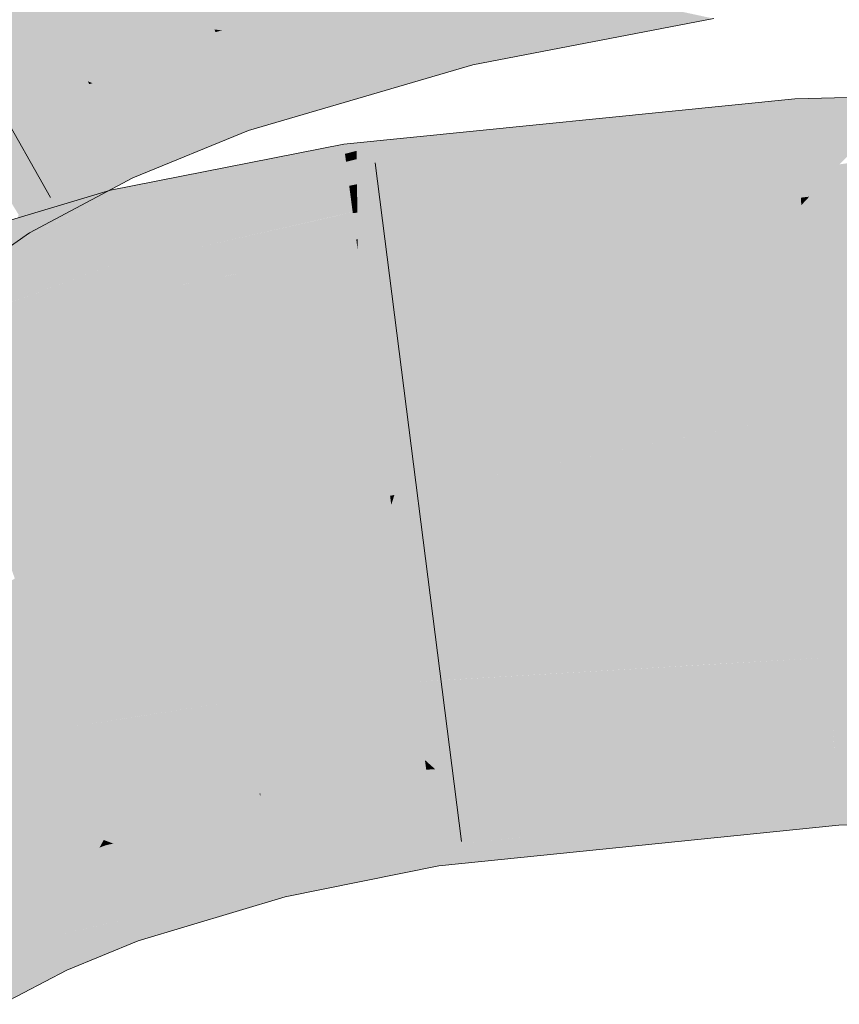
# Model space of a CAD drawing. Extents: x -620 to 3480, y 62 to 1112.
# Tile 165 of 256: x 225.13 to 225.411, y 739.25 to 739.589. Entities that reach past the tile are written whole.
import ezdxf

# ---------------------------------------------------------------- set-up
doc = ezdxf.new("R2010")
doc.units = 0
doc.layers.get('0').update_dxf_attribs({"lineweight": 13})
doc.layers.add('E_Leerrohr 25-A06GA2TQ8I', color=7, linetype='Continuous', lineweight=9, true_color=0xff8000)
doc.layers.add('E_Leerrohr 25-Shading', color=7, linetype='Continuous', lineweight=9, true_color=0xff8000)

# ---------------------------------------------------------------- blocks, each defined once
blk = doc.blocks.new('Shading-A06GA2BB8I', base_point=(200.3502, 737.7149))
at = {"layer": 'E_Leerrohr 25-Shading', "color": 30, "true_color": 0xf57b00}
for points in [[(225.27669, 739.6087), (225.2562, 739.69464), (225.19653, 739.58527), (225.16844, 739.66907)], [(225.19653, 739.58527), (225.16844, 739.66907), (225.15303, 739.56744), (225.1156, 739.64752)], [(225.15303, 739.56744), (225.1156, 739.64752), (225.11392, 739.54669), (225.06776, 739.62207)], [(225.56114, 739.47888), (225.56085, 739.52875), (225.40234, 739.45386), (225.39804, 739.5249)], [(225.39804, 739.5249), (225.27563, 739.48077), (225.40234, 739.45386), (225.2583, 739.42535)], [(225.27563, 739.48077), (225.39804, 739.5249), (225.36952, 739.52203)], [(225.28592, 739.51361), (225.27563, 739.48077), (225.36952, 739.52203)], [(225.28592, 739.51361), (225.24568, 739.50958), (225.2478, 739.49347)], [(225.2478, 739.49347), (225.25092, 739.46991), (225.28592, 739.51361), (225.27563, 739.48077)], [(225.21452, 739.50336), (225.20583, 739.46863), (225.24568, 739.50958), (225.2478, 739.49347)], [(225.21452, 739.50336), (225.16963, 739.49445), (225.17438, 739.47528)], [(225.17438, 739.47528), (225.17981, 739.45325), (225.21452, 739.50336), (225.20583, 739.46863)], [(225.17438, 739.47528), (225.16963, 739.49445), (225.11642, 739.43048), (225.10155, 739.47418)], [(225.2478, 739.49347), (225.20583, 739.46863), (225.25092, 739.46991), (225.19977, 739.44446)], [(225.27563, 739.48077), (225.25092, 739.46991), (225.2583, 739.42535), (225.25682, 739.42505)], [(225.40234, 739.45386), (225.40338, 739.43671), (225.56114, 739.47888), (225.56133, 739.44647)], [(225.11642, 739.43048), (225.12166, 739.4151), (225.17438, 739.47528), (225.17981, 739.45325)], [(225.25092, 739.46991), (225.19977, 739.44446), (225.25682, 739.42505), (225.19081, 739.40863)], [(225.20583, 739.46863), (225.17981, 739.45325), (225.19977, 739.44446), (225.18393, 739.43652)], [(225.17981, 739.45325), (225.12166, 739.4151), (225.18393, 739.43652), (225.12544, 739.40393)], [(225.40234, 739.45386), (225.36562, 739.44659), (225.40338, 739.43671), (225.36613, 739.43292)], [(225.36594, 739.43823), (225.36562, 739.44659), (225.25723, 739.42194), (225.2583, 739.42535)], [(225.40338, 739.43671), (225.56136, 739.44037), (225.56133, 739.44647)], [(225.18393, 739.43652), (225.19081, 739.40863), (225.19977, 739.44446)], [(225.56139, 739.43555), (225.56136, 739.44037), (225.4035, 739.43457), (225.40338, 739.43671)], [(225.12544, 739.40393), (225.13002, 739.3905), (225.18393, 739.43652), (225.19081, 739.40863)], [(225.36613, 739.43292), (225.36594, 739.43823), (225.25723, 739.42194)], [(225.4035, 739.43457), (225.40338, 739.43671), (225.36613, 739.43292)], [(225.40482, 739.41302), (225.56149, 739.41492), (225.4035, 739.43457), (225.56139, 739.43555)], [(225.25937, 739.4057), (225.36613, 739.43292), (225.25723, 739.42194)], [(225.25937, 739.4057), (225.40482, 739.41302), (225.36613, 739.43292), (225.4035, 739.43457)], [(225.19081, 739.40863), (225.25723, 739.42194), (225.25682, 739.42505)], [(225.25682, 739.42505), (225.25723, 739.42194), (225.2583, 739.42535)], [(225.25937, 739.4057), (225.25723, 739.42194), (225.19318, 739.39911), (225.19081, 739.40863)], [(225.40746, 739.36951), (225.56174, 739.37262), (225.40482, 739.41302), (225.56149, 739.41492)], [(225.36865, 739.36725), (225.40746, 739.36951), (225.36696, 739.41113), (225.40482, 739.41302)], [(225.19318, 739.39911), (225.19081, 739.40863), (225.13022, 739.38989), (225.13002, 739.3905)], [(225.25937, 739.4057), (225.26524, 739.36115), (225.36696, 739.41113), (225.36865, 739.36725)], [(225.20418, 739.35455), (225.26524, 739.36115), (225.19318, 739.39911), (225.25937, 739.4057)], [(225.14536, 739.3454), (225.20418, 739.35455), (225.13022, 739.38989), (225.19318, 739.39911)], [(225.09213, 739.37738), (225.09305, 739.37537), (225.12794, 739.39661), (225.13002, 739.3905)], [(225.14536, 739.3454), (225.13002, 739.3905), (225.11035, 739.3382), (225.09305, 739.37537)], [(225.40746, 739.36951), (225.40823, 739.35663), (225.56174, 739.37262), (225.56184, 739.35291)], [(225.40823, 739.35663), (225.40746, 739.36951), (225.27791, 739.36188)], [(225.20418, 739.35455), (225.2057, 739.34833), (225.26524, 739.36115), (225.26704, 739.34747)], [(225.26524, 739.36115), (225.40823, 739.35663), (225.27791, 739.36188)], [(225.40823, 739.35663), (225.26524, 739.36115), (225.40874, 739.34845), (225.26704, 739.34747)], [(225.2057, 739.34833), (225.20418, 739.35455), (225.17097, 739.34937)], [(225.40823, 739.35663), (225.40874, 739.34845), (225.56184, 739.35291), (225.56186, 739.35199)], [(225.14536, 739.3454), (225.2057, 739.34833), (225.17097, 739.34937)], [(225.2057, 739.34833), (225.14536, 739.3454), (225.21033, 739.32959), (225.15198, 739.32593)], [(225.26704, 739.34747), (225.2057, 739.34833), (225.26878, 739.33429), (225.21033, 739.32959)], [(225.26704, 739.34747), (225.26878, 739.33429), (225.40874, 739.34845)], [(225.13033, 739.29523), (225.15848, 739.30682), (225.11035, 739.3382), (225.14536, 739.3454)], [(225.10468, 739.2818), (225.13033, 739.29523), (225.07611, 739.32941), (225.11035, 739.3382)], [(225.21033, 739.32959), (225.21199, 739.32281), (225.26878, 739.33429)], [(225.15198, 739.32593), (225.15848, 739.30682), (225.21033, 739.32959), (225.21199, 739.32281)]]:
    blk.add_solid(points, dxfattribs=at)
at = {"layer": 'E_Leerrohr 25-Shading', "color": 34, "true_color": 0xb05800}
for points in [[(225.2771, 739.60693), (225.27669, 739.6087), (225.19653, 739.58527)], [(225.19916, 739.5849), (225.27773, 739.60431), (225.19653, 739.58527), (225.2771, 739.60693)], [(225.20576, 739.58398), (225.27872, 739.60016), (225.19916, 739.5849), (225.27773, 739.60431)], [(225.21764, 739.5824), (225.28006, 739.59454), (225.20576, 739.58398), (225.27872, 739.60016)], [(225.28625, 739.58795), (225.35381, 739.59204), (225.28311, 739.59479), (225.32495, 739.59827)], [(225.23553, 739.5799), (225.28169, 739.58771), (225.21764, 739.5824), (225.28006, 739.59454)], [(225.28169, 739.58771), (225.28625, 739.58795), (225.28006, 739.59454), (225.28311, 739.59479)], [(225.368, 739.58899), (225.35381, 739.59204), (225.28969, 739.58057), (225.28625, 739.58795)], [(225.25879, 739.57672), (225.28345, 739.58032), (225.23553, 739.5799), (225.28169, 739.58771)], [(225.28345, 739.58032), (225.28969, 739.58057), (225.28169, 739.58771), (225.28625, 739.58795)], [(225.368, 739.58899), (225.28969, 739.58057), (225.3336, 739.5824)], [(225.19684, 739.58435), (225.19653, 739.58527), (225.15303, 739.56744)], [(225.15463, 739.56683), (225.19757, 739.58221), (225.15303, 739.56744), (225.19684, 739.58435)], [(225.19916, 739.5849), (225.19653, 739.58527), (225.19798, 739.58466)], [(225.19798, 739.58466), (225.19653, 739.58527), (225.19684, 739.58435)], [(225.19757, 739.58221), (225.20151, 739.58307), (225.19684, 739.58435), (225.19798, 739.58466)], [(225.20151, 739.58307), (225.20576, 739.58398), (225.19798, 739.58466), (225.19916, 739.5849)], [(225.2075, 739.58038), (225.21764, 739.5824), (225.20151, 739.58307), (225.20576, 739.58398)], [(225.15828, 739.56549), (225.19875, 739.57867), (225.15463, 739.56683), (225.19757, 739.58221)], [(225.19875, 739.57867), (225.2075, 739.58038), (225.19757, 739.58221), (225.20151, 739.58307)], [(225.20033, 739.57397), (225.21602, 739.5766), (225.19875, 739.57867), (225.2075, 739.58038)], [(225.21602, 739.5766), (225.23553, 739.5799), (225.2075, 739.58038), (225.21764, 739.5824)], [(225.2849, 739.57428), (225.2925, 739.57446), (225.28345, 739.58032), (225.28969, 739.58057)], [(225.28969, 739.58057), (225.2925, 739.57446), (225.3336, 739.5824)], [(225.16415, 739.56323), (225.20033, 739.57397), (225.15828, 739.56549), (225.19875, 739.57867)], [(225.22647, 739.57196), (225.25879, 739.57672), (225.21602, 739.5766), (225.23553, 739.5799)], [(225.2849, 739.57428), (225.28345, 739.58032), (225.28067, 739.57367), (225.25879, 739.57672)], [(225.17195, 739.56024), (225.20218, 739.56842), (225.16415, 739.56323), (225.20033, 739.57397)], [(225.20218, 739.56842), (225.22647, 739.57196), (225.20033, 739.57397), (225.21602, 739.5766)], [(225.2359, 739.56775), (225.28067, 739.57367), (225.22647, 739.57196), (225.25879, 739.57672)], [(225.28519, 739.57306), (225.28067, 739.57367), (225.24243, 739.56488), (225.2359, 739.56775)], [(225.28067, 739.57367), (225.28519, 739.57306), (225.2849, 739.57428)], [(225.28519, 739.57306), (225.2925, 739.57446), (225.2849, 739.57428)], [(225.20383, 739.56354), (225.2359, 739.56775), (225.20218, 739.56842), (225.22647, 739.57196)], [(225.28519, 739.57306), (225.24243, 739.56488), (225.2681, 739.56805)], [(225.1535, 739.56647), (225.15303, 739.56744), (225.11392, 739.54669)], [(225.15463, 739.56683), (225.15303, 739.56744), (225.1535, 739.56647)], [(225.17949, 739.55737), (225.20383, 739.56354), (225.17195, 739.56024), (225.20218, 739.56842)], [(225.20494, 739.56018), (225.24243, 739.56488), (225.20383, 739.56354), (225.2359, 739.56775)], [(225.24243, 739.56488), (225.24825, 739.56226), (225.2681, 739.56805)], [(225.11455, 739.54565), (225.15454, 739.56427), (225.11392, 739.54669), (225.1535, 739.56647)], [(225.11583, 739.54358), (225.15611, 739.56085), (225.11455, 739.54565), (225.15454, 739.56427)], [(225.15454, 739.56427), (225.15828, 739.56549), (225.1535, 739.56647), (225.15463, 739.56683)], [(225.15611, 739.56085), (225.16415, 739.56323), (225.15454, 739.56427), (225.15828, 739.56549)], [(225.20494, 739.56018), (225.20383, 739.56354), (225.18494, 739.55536), (225.17949, 739.55737)], [(225.20595, 739.55719), (225.24825, 739.56226), (225.20494, 739.56018), (225.24243, 739.56488)], [(225.11771, 739.54053), (225.15813, 739.55652), (225.11583, 739.54358), (225.15611, 739.56085)], [(225.15813, 739.55652), (225.17195, 739.56024), (225.15611, 739.56085), (225.16415, 739.56323)], [(225.16002, 739.55249), (225.17949, 739.55737), (225.15813, 739.55652), (225.17195, 739.56024)], [(225.18494, 739.55536), (225.18994, 739.55341), (225.20494, 739.56018), (225.20595, 739.55719)], [(225.20816, 739.5506), (225.24825, 739.56226), (225.20595, 739.55719)], [(225.36505, 739.5578), (225.39583, 739.56146), (225.3699, 739.55884)], [(225.36505, 739.5578), (225.37045, 739.55267), (225.39583, 739.56146)], [(225.39606, 739.55768), (225.39583, 739.56146), (225.37045, 739.55267)], [(225.4333, 739.56232), (225.39583, 739.56146), (225.39606, 739.55768)], [(225.39606, 739.55768), (225.39639, 739.552), (225.4333, 739.56232), (225.42662, 739.55524)], [(225.16136, 739.54962), (225.18494, 739.55536), (225.16002, 739.55249), (225.17949, 739.55737)], [(225.18994, 739.55341), (225.20302, 739.54846), (225.20595, 739.55719), (225.20816, 739.5506)], [(225.24544, 739.53662), (225.24547, 739.5321), (225.30615, 739.55084), (225.36505, 739.5578)], [(225.36505, 739.5578), (225.24547, 739.5321), (225.37045, 739.55267), (225.24551, 739.52838)], [(225.31824, 739.55365), (225.30615, 739.55084), (225.3699, 739.55884), (225.36505, 739.5578)], [(225.39639, 739.552), (225.39606, 739.55768), (225.33978, 739.54205), (225.37045, 739.55267)], [(225.11963, 739.53735), (225.16002, 739.55249), (225.11771, 739.54053), (225.15813, 739.55652)], [(225.1626, 739.547), (225.18994, 739.55341), (225.16136, 739.54962), (225.18494, 739.55536)], [(225.1658, 739.54016), (225.20302, 739.54846), (225.1626, 739.547), (225.18994, 739.55341)], [(225.28351, 739.55017), (225.2679, 739.54626), (225.31824, 739.55365), (225.30615, 739.55084)], [(225.42662, 739.55524), (225.39639, 739.552), (225.42151, 739.5498), (225.39667, 739.54755)], [(225.12106, 739.53503), (225.16136, 739.54962), (225.11963, 739.53735), (225.16002, 739.55249)], [(225.26277, 739.54803), (225.24538, 739.54358), (225.28351, 739.55017), (225.2679, 739.54626)], [(225.30615, 739.55084), (225.2679, 739.54626), (225.24544, 739.53662), (225.24539, 739.54071)], [(225.37045, 739.55267), (225.24551, 739.52838), (225.33978, 739.54205), (225.24553, 739.52557)], [(225.33978, 739.54205), (225.3212, 739.53564), (225.39639, 739.552), (225.39667, 739.54755)], [(225.12242, 739.53278), (225.1626, 739.547), (225.12106, 739.53503), (225.16136, 739.54962)], [(225.12607, 739.52686), (225.1658, 739.54016), (225.12242, 739.53278), (225.1626, 739.547)], [(225.1658, 739.54016), (225.1671, 739.53735), (225.20302, 739.54846), (225.18648, 739.54169)], [(225.24535, 739.54633), (225.24538, 739.54358), (225.26277, 739.54803)], [(225.39667, 739.54755), (225.3212, 739.53564), (225.39687, 739.54437), (225.31084, 739.5321)], [(225.42151, 739.5498), (225.39667, 739.54755), (225.41791, 739.54602), (225.39687, 739.54437)], [(225.24098, 739.54517), (225.19629, 739.52911), (225.24133, 739.54254), (225.19379, 739.52588)], [(225.20346, 739.53845), (225.19629, 739.52911), (225.24089, 739.54584), (225.24098, 739.54517)], [(225.24535, 739.54633), (225.24089, 739.54584), (225.24098, 739.54517)], [(225.24098, 739.54517), (225.24133, 739.54254), (225.24535, 739.54633), (225.24538, 739.54358)], [(225.24538, 739.54358), (225.24133, 739.54254), (225.24539, 739.54071), (225.2417, 739.53979)], [(225.2679, 739.54626), (225.24538, 739.54358), (225.24539, 739.54071)], [(225.39687, 739.54437), (225.31084, 739.5321), (225.39702, 739.54169), (225.30446, 739.52985)], [(225.41791, 739.54602), (225.39687, 739.54437), (225.4149, 739.54279), (225.39702, 739.54169)], [(225.53952, 739.54474), (225.42589, 739.54095), (225.40077, 739.52783), (225.41122, 739.53894)], [(225.1658, 739.54016), (225.12607, 739.52686), (225.1671, 739.53735), (225.1277, 739.52417)], [(225.1671, 739.53735), (225.16852, 739.5343), (225.18648, 739.54169)], [(225.2417, 739.53979), (225.19122, 739.52252), (225.24222, 739.53583), (225.18784, 739.51813)], [(225.24133, 739.54254), (225.19379, 739.52588), (225.2417, 739.53979), (225.19122, 739.52252)], [(225.24539, 739.54071), (225.2417, 739.53979), (225.24544, 739.53662), (225.24222, 739.53583)], [(225.33978, 739.54205), (225.24553, 739.52557), (225.3212, 739.53564), (225.24554, 739.52374)], [(225.39711, 739.54034), (225.33163, 739.5329), (225.24568, 739.50958), (225.27725, 739.52045)], [(225.39731, 739.53699), (225.39711, 739.54034), (225.28592, 739.51361), (225.24568, 739.50958)], [(225.39702, 739.54169), (225.30446, 739.52985), (225.39711, 739.54034), (225.30406, 739.52972)], [(225.4149, 739.54279), (225.39702, 739.54169), (225.41328, 739.54108), (225.39711, 739.54034)], [(225.41328, 739.54108), (225.39711, 739.54034), (225.41275, 739.54053), (225.39713, 739.53998)], [(225.41275, 739.54053), (225.39713, 739.53998), (225.41122, 739.53894), (225.39731, 739.53699)], [(225.1277, 739.52417), (225.12923, 739.52167), (225.1671, 739.53735), (225.16835, 739.53467)], [(225.1619, 739.52576), (225.16257, 739.52307), (225.18681, 739.53516), (225.20346, 739.53845)], [(225.16257, 739.52307), (225.16394, 739.51752), (225.20346, 739.53845), (225.19629, 739.52911)], [(225.24544, 739.53662), (225.24222, 739.53583), (225.24547, 739.5321), (225.24278, 739.53156)], [(225.28592, 739.51361), (225.36952, 739.52203), (225.39731, 739.53699), (225.39789, 739.52747)], [(225.41122, 739.53894), (225.39731, 739.53699), (225.40077, 739.52783), (225.39789, 739.52747)], [(225.56085, 739.52875), (225.56079, 739.53931), (225.39804, 739.5249), (225.49774, 739.53748)], [(225.40077, 739.52783), (225.39804, 739.5249), (225.47484, 739.53687), (225.49774, 739.53748)], [(225.16835, 739.53467), (225.12923, 739.52167), (225.16022, 739.52991), (225.13065, 739.51935)], [(225.16835, 739.53467), (225.16022, 739.52991), (225.16852, 739.5343)], [(225.16127, 739.52832), (225.1619, 739.52576), (225.17102, 739.53204), (225.18681, 739.53516)], [(225.24222, 739.53583), (225.18784, 739.51813), (225.24278, 739.53156), (225.18454, 739.51385)], [(225.3212, 739.53564), (225.24554, 739.52374), (225.31084, 739.5321), (225.24556, 739.52277)], [(225.1118, 739.50854), (225.09483, 739.49622), (225.16086, 739.53003), (225.16127, 739.52832)], [(225.13144, 739.51807), (225.1118, 739.50854), (225.15988, 739.52972), (225.16086, 739.53003)], [(225.13065, 739.51935), (225.13304, 739.51544), (225.16022, 739.52991)], [(225.14868, 739.52637), (225.13144, 739.51807), (225.15988, 739.52972)], [(225.17102, 739.53204), (225.16086, 739.53003), (225.16127, 739.52832)], [(225.24278, 739.53156), (225.18454, 739.51385), (225.24326, 739.52795), (225.18213, 739.51074)], [(225.24547, 739.5321), (225.24278, 739.53156), (225.24551, 739.52838), (225.24326, 739.52795)], [(225.31084, 739.5321), (225.24556, 739.52277), (225.30446, 739.52985), (225.24556, 739.52234)], [(225.30446, 739.52985), (225.24556, 739.52234), (225.27725, 739.52045), (225.24565, 739.51324)], [(225.33163, 739.5329), (225.30406, 739.52972), (225.27725, 739.52045)], [(225.09418, 739.49585), (225.09494, 739.49359), (225.16127, 739.52832), (225.1619, 739.52576)], [(225.12766, 739.52014), (225.1118, 739.50854), (225.14868, 739.52637)], [(225.19629, 739.52911), (225.16394, 739.51752), (225.19379, 739.52588), (225.16443, 739.51556)], [(225.24326, 739.52795), (225.18213, 739.51074), (225.24361, 739.52527), (225.18065, 739.50879)], [(225.24551, 739.52838), (225.24326, 739.52795), (225.24553, 739.52557), (225.24361, 739.52527)], [(225.36952, 739.52203), (225.39804, 739.5249), (225.39789, 739.52747)], [(225.39789, 739.52747), (225.39804, 739.5249), (225.40077, 739.52783)], [(225.09494, 739.49359), (225.09581, 739.49103), (225.1619, 739.52576), (225.16257, 739.52307)], [(225.09581, 739.49103), (225.09723, 739.48688), (225.16257, 739.52307), (225.16394, 739.51752)], [(225.19379, 739.52588), (225.16443, 739.51556), (225.19122, 739.52252), (225.16492, 739.51355)], [(225.24361, 739.52527), (225.18065, 739.50879), (225.24385, 739.52344), (225.17999, 739.50793)], [(225.24385, 739.52344), (225.18193, 739.50842), (225.24397, 739.52252)], [(225.24553, 739.52557), (225.24361, 739.52527), (225.24554, 739.52374), (225.24385, 739.52344)], [(225.24554, 739.52374), (225.24385, 739.52344), (225.24556, 739.52277), (225.24397, 739.52252)], [(225.12923, 739.52167), (225.12766, 739.51166), (225.13304, 739.51544)], [(225.19122, 739.52252), (225.16492, 739.51355), (225.18784, 739.51813), (225.16557, 739.51086)], [(225.23795, 739.52112), (225.18193, 739.50842), (225.22086, 739.50909)], [(225.24521, 739.51318), (225.24397, 739.52252), (225.22086, 739.50909), (225.23795, 739.52112)], [(225.24556, 739.52277), (225.24397, 739.52252), (225.24556, 739.52234), (225.24402, 739.52216)], [(225.24556, 739.52234), (225.24402, 739.52216), (225.24565, 739.51324), (225.24521, 739.51318)], [(225.24565, 739.51324), (225.24568, 739.50958), (225.27725, 739.52045)], [(225.16394, 739.51752), (225.09723, 739.48688), (225.16443, 739.51556), (225.09769, 739.48553)], [(225.18784, 739.51813), (225.16557, 739.51086), (225.18454, 739.51385), (225.16621, 739.5083)], [(225.16443, 739.51556), (225.09769, 739.48553), (225.16492, 739.51355), (225.09813, 739.48425)], [(225.16492, 739.51355), (225.09813, 739.48425), (225.16557, 739.51086), (225.09863, 739.48273)], [(225.18454, 739.51385), (225.16621, 739.5083), (225.18213, 739.51074), (225.16669, 739.50635)], [(225.24521, 739.51318), (225.22086, 739.50909), (225.23318, 739.50934)], [(225.23318, 739.50934), (225.24568, 739.50958), (225.24521, 739.51318)], [(225.24521, 739.51318), (225.24568, 739.50958), (225.24565, 739.51324)], [(225.16557, 739.51086), (225.09863, 739.48273), (225.16621, 739.5083), (225.09901, 739.48169)], [(225.18213, 739.51074), (225.16669, 739.50635), (225.18065, 739.50879), (225.16698, 739.50519)], [(225.21452, 739.50336), (225.23318, 739.50934), (225.21201, 739.50287), (225.21519, 739.50513)], [(225.24568, 739.50958), (225.23318, 739.50934), (225.21452, 739.50336)], [(225.21519, 739.50513), (225.23318, 739.50934), (225.22086, 739.50909)], [(225.16621, 739.5083), (225.09901, 739.48169), (225.16669, 739.50635), (225.09915, 739.48126)], [(225.16669, 739.50635), (225.11087, 739.4856), (225.16698, 739.50519)], [(225.18065, 739.50879), (225.16698, 739.50519), (225.17999, 739.50793), (225.16708, 739.50482)], [(225.16708, 739.50482), (225.16963, 739.49445), (225.17999, 739.50793)], [(225.16963, 739.49445), (225.21519, 739.50513), (225.18193, 739.50842), (225.22086, 739.50909)], [(225.16963, 739.49445), (225.18193, 739.50842), (225.17999, 739.50793)], [(225.14372, 739.49707), (225.11087, 739.4856), (225.16708, 739.50482), (225.16963, 739.49445)], [(225.16698, 739.50519), (225.14372, 739.49707), (225.16708, 739.50482)], [(225.21519, 739.50513), (225.16963, 739.49445), (225.21201, 739.50287)], [(225.11087, 739.4856), (225.09915, 739.48126), (225.16963, 739.49445), (225.10155, 739.47418)], [(225.56192, 739.34064), (225.56186, 739.35199), (225.40944, 739.33685), (225.40874, 739.34845)], [(225.35091, 739.33447), (225.40874, 739.34845), (225.27232, 739.33112), (225.26878, 739.33429)], [(225.40942, 739.33691), (225.40874, 739.34845), (225.35091, 739.33447)], [(225.41058, 739.31781), (225.56203, 739.3219), (225.40944, 739.33685), (225.56192, 739.34064)], [(225.40944, 739.33685), (225.27911, 739.32495), (225.3456, 739.31171), (225.29161, 739.3136)], [(225.40944, 739.33685), (225.40942, 739.33691), (225.33145, 739.32971), (225.35091, 739.33447)], [(225.40944, 739.33685), (225.3456, 739.31171), (225.41058, 739.31781)], [(225.26894, 739.33325), (225.26878, 739.33429), (225.21231, 739.32288)], [(225.27232, 739.33112), (225.26878, 739.33429), (225.26923, 739.33099)], [(225.33145, 739.32971), (225.35091, 739.33447), (225.27534, 739.32837), (225.27232, 739.33112)], [(225.21227, 739.32178), (225.26923, 739.33099), (225.21231, 739.32288), (225.26894, 739.33325)], [(225.21268, 739.32013), (225.26959, 739.32819), (225.21227, 739.32178), (225.26923, 739.33099)], [(225.26959, 739.32819), (225.27534, 739.32837), (225.26923, 739.33099), (225.27232, 739.33112)], [(225.2133, 739.31757), (225.2701, 739.32446), (225.21268, 739.32013), (225.26959, 739.32819)], [(225.27013, 739.3241), (225.27911, 739.32495), (225.26959, 739.32819), (225.27534, 739.32837)], [(225.27534, 739.32837), (225.27911, 739.32495), (225.33145, 739.32971)], [(225.21413, 739.31421), (225.27013, 739.3241), (225.2133, 739.31757), (225.2701, 739.32446)], [(225.21413, 739.31421), (225.21516, 739.31), (225.27013, 739.3241), (225.27142, 739.31433)], [(225.27013, 739.3241), (225.27142, 739.31433), (225.27911, 739.32495), (225.29161, 739.3136)], [(225.21268, 739.32013), (225.21227, 739.32178), (225.15848, 739.30682), (225.1591, 739.30701)], [(225.21268, 739.32013), (225.15848, 739.30682), (225.16338, 739.3075)], [(225.21227, 739.32178), (225.21199, 739.32281), (225.1591, 739.30701)], [(225.16338, 739.3075), (225.17825, 739.30945), (225.21268, 739.32013), (225.2133, 739.31757)], [(225.21227, 739.32178), (225.21231, 739.32288), (225.21199, 739.32281)], [(225.41095, 739.31189), (225.56206, 739.31537), (225.41058, 739.31781), (225.56203, 739.3219)], [(225.17825, 739.30945), (225.21349, 739.31403), (225.2133, 739.31757), (225.21413, 739.31421)], [(225.37093, 739.30786), (225.41095, 739.31189), (225.37068, 739.31409), (225.41058, 739.31781)], [(225.1657, 739.30408), (225.21349, 739.31403), (225.16177, 739.3056), (225.17825, 739.30945)], [(225.16956, 739.30267), (225.21349, 739.31403), (225.1657, 739.30408)], [(225.21516, 739.31), (225.21413, 739.31421), (225.17133, 739.302), (225.16956, 739.30267)], [(225.21516, 739.31), (225.21629, 739.30542), (225.27142, 739.31433), (225.27217, 739.30865)], [(225.27142, 739.31433), (225.27217, 739.30865), (225.29161, 739.3136), (225.29855, 739.30731)], [(225.27267, 739.30487), (225.27357, 739.29797), (225.37068, 739.31409), (225.37093, 739.30786)], [(225.29161, 739.3136), (225.29855, 739.30731), (225.3456, 739.31171)], [(225.17831, 739.29932), (225.21629, 739.30542), (225.17133, 739.302), (225.21516, 739.31)], [(225.15804, 739.30603), (225.15848, 739.30682), (225.13033, 739.29523)], [(225.15868, 739.30627), (225.15848, 739.30682), (225.15804, 739.30603)], [(225.16338, 739.3075), (225.15848, 739.30682), (225.15945, 739.30646)], [(225.15945, 739.30646), (225.15848, 739.30682), (225.15868, 739.30627)], [(225.15912, 739.30499), (225.16177, 739.3056), (225.15868, 739.30627), (225.15945, 739.30646)], [(225.16177, 739.3056), (225.17825, 739.30945), (225.15945, 739.30646), (225.16338, 739.3075)], [(225.21883, 739.29517), (225.27267, 739.30487), (225.21629, 739.30542), (225.27217, 739.30865)], [(225.27267, 739.30487), (225.29855, 739.30731), (225.27217, 739.30865)], [(225.13062, 739.29462), (225.15704, 739.3042), (225.13033, 739.29523), (225.15804, 739.30603)], [(225.13123, 739.29333), (225.15553, 739.30145), (225.13062, 739.29462), (225.15704, 739.3042)], [(225.15553, 739.30145), (225.15982, 739.30286), (225.15704, 739.3042), (225.15912, 739.30499)], [(225.15704, 739.3042), (225.15912, 739.30499), (225.15804, 739.30603), (225.15868, 739.30627)], [(225.15982, 739.30286), (225.1657, 739.30408), (225.15912, 739.30499), (225.16177, 739.3056)], [(225.16069, 739.30035), (225.16956, 739.30267), (225.15982, 739.30286), (225.1657, 739.30408)], [(225.17831, 739.29932), (225.20132, 739.29059), (225.21629, 739.30542), (225.21883, 739.29517)], [(225.22078, 739.28729), (225.27357, 739.29797), (225.21883, 739.29517), (225.27267, 739.30487)], [(225.13217, 739.29126), (225.15355, 739.29785), (225.13123, 739.29333), (225.15553, 739.30145)], [(225.16194, 739.29669), (225.16069, 739.30035), (225.15129, 739.2937), (225.15355, 739.29785)], [(225.15355, 739.29785), (225.16069, 739.30035), (225.15553, 739.30145), (225.15982, 739.30286)], [(225.16069, 739.30035), (225.1608, 739.30005), (225.16956, 739.30267), (225.17133, 739.302)], [(225.1608, 739.30005), (225.16194, 739.29669), (225.17133, 739.302), (225.17831, 739.29932)], [(225.15355, 739.29785), (225.13217, 739.29126), (225.13257, 739.29041)], [(225.13257, 739.29041), (225.13338, 739.2887), (225.15355, 739.29785), (225.15129, 739.2937)], [(225.15129, 739.2937), (225.16705, 739.28162), (225.16194, 739.29669)], [(225.16705, 739.28162), (225.20132, 739.29059), (225.16194, 739.29669), (225.17831, 739.29932)], [(225.13062, 739.29462), (225.13033, 739.29523), (225.10468, 739.28174), (225.10468, 739.2818)], [(225.10504, 739.28119), (225.13123, 739.29333), (225.10468, 739.28174), (225.13062, 739.29462)], [(225.10579, 739.27991), (225.13217, 739.29126), (225.10504, 739.28119), (225.13123, 739.29333)], [(225.13338, 739.2887), (225.14035, 739.27368), (225.15129, 739.2937)], [(225.15129, 739.2937), (225.14035, 739.27368), (225.16705, 739.28162), (225.15248, 739.27643)], [(225.20132, 739.29059), (225.21478, 739.28552), (225.21883, 739.29517), (225.22078, 739.28729)], [(225.10646, 739.27881), (225.13257, 739.29041), (225.10579, 739.27991), (225.13217, 739.29126)], [(225.10687, 739.27808), (225.13338, 739.2887), (225.10646, 739.27881), (225.13257, 739.29041)], [(225.16766, 739.27985), (225.21478, 739.28552), (225.16705, 739.28162), (225.20132, 739.29059)], [(225.11458, 739.26526), (225.14035, 739.27368), (225.10687, 739.27808), (225.13338, 739.2887)], [(225.21478, 739.28552), (225.16766, 739.27985), (225.19968, 739.28101), (225.16855, 739.27728)], [(225.16766, 739.27985), (225.14035, 739.27368), (225.16855, 739.27728), (225.14154, 739.27118)], [(225.15248, 739.27643), (225.16766, 739.27985), (225.16705, 739.28162)], [(225.16855, 739.27728), (225.16881, 739.27649), (225.19968, 739.28101), (225.19504, 739.2796)], [(225.16881, 739.27649), (225.17027, 739.27216), (225.19504, 739.2796)], [(225.14154, 739.27118), (225.14188, 739.27045), (225.16855, 739.27728), (225.16881, 739.27649)], [(225.14188, 739.27045), (225.14578, 739.26208), (225.16881, 739.27649), (225.17027, 739.27216)], [(225.14035, 739.27368), (225.11458, 739.26526), (225.14154, 739.27118), (225.11604, 739.26282)], [(225.11604, 739.26282), (225.11646, 739.26215), (225.14154, 739.27118), (225.14188, 739.27045)], [(225.14188, 739.27045), (225.11646, 739.26215), (225.12766, 739.25256), (225.12238, 739.25226)], [(225.14188, 739.27045), (225.12766, 739.25256), (225.14578, 739.26208)]]:
    blk.add_solid(points, dxfattribs=at)
blk = doc.blocks.new('Referenz-A06GA2TW8I')
at = {"layer": 'E_Leerrohr 25-A06GA2TQ8I', "linetype": 'Continuous', "ltscale": 0.13}
for p, q in [((225.02438, 739.73202), (225.1402, 739.52755)), ((225.368, 739.58898), (225.28518, 739.57307)), ((225.28518, 739.57307), (225.20817, 739.55057)), ((225.56064, 739.56535), (225.39582, 739.56145)), ((225.39582, 739.56145), (225.24089, 739.54585)), ((225.20817, 739.55057), (225.16852, 739.5343)), ((225.24089, 739.54585), (225.16085, 739.53001)), ((225.25172, 739.53943), (225.28139, 739.30631)), ((225.16852, 739.5343), (225.13304, 739.51544)), ((225.16085, 739.53001), (225.08975, 739.50886)), ((225.13304, 739.51544), (225.10409, 739.4952)), ((225.56206, 739.31535), (225.41094, 739.31191)), ((225.41094, 739.31191), (225.27358, 739.298)), ((225.27358, 739.298), (225.22077, 739.2873)), ((225.22077, 739.2873), (225.17027, 739.27218)), ((225.17027, 739.27218), (225.14578, 739.26206)), ((225.14578, 739.26206), (225.1235, 739.25037))]:
    blk.add_line(p, q, dxfattribs=at)

msp = doc.modelspace()

# ---------------------------------------------------------------- block references
at = {"color": 8, "lineweight": 25, "ltscale": 0.25, "true_color": 0x808080}
msp.add_blockref('Referenz-A06GA2TW8I', (0, 0), dxfattribs=at)
msp.add_blockref('Shading-A06GA2BB8I', (200.3502, 737.7149))

doc.saveas('drawing.dxf')
